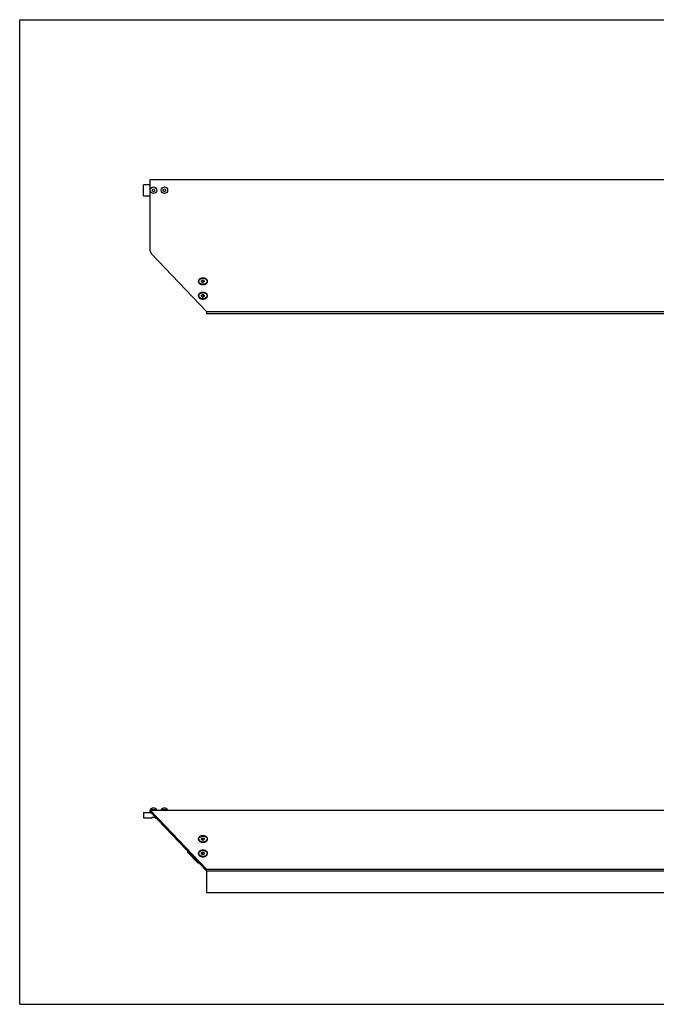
# Model space of a CAD drawing. Header units: inches. Extents: x 0 to 58.7, y 0 to 45.3.
# Tile 1 of 3: x 0 to 29.3, y 0 to 45.3. Entities that reach past the tile are written whole.
import ezdxf

# ---------------------------------------------------------------- set-up
doc = ezdxf.new("R2010")
doc.units = ezdxf.units.IN
doc.header["$LTSCALE"] = 3.226667
doc.header["$MEASUREMENT"] = 0
doc.layers.get('0').update_dxf_attribs({"linetype": 'CONTINUOUS'})
for name, color, linetype in [('300741M_BL4', 7, 'CONTINUOUS'), ('300774M_BL0', 7, 'CONTINUOUS'), ('300834M_BL1', 7, 'CONTINUOUS'), ('300844M_BL7', 7, 'CONTINUOUS'), ('910408M_BL2', 7, 'CONTINUOUS'), ('910408M_BL3', 7, 'CONTINUOUS'), ('930510M_BL5', 7, 'CONTINUOUS'), ('930510M_BL6', 7, 'CONTINUOUS')]:
    doc.layers.add(name, color=color, linetype=linetype)

# ---------------------------------------------------------------- blocks, each defined once
blk = doc.blocks.new('300774M_BL0', base_point=(5.994, 23.158))
at = {"layer": '300774M_BL0', "color": 7, "linetype": 'CONTINUOUS'}
for p, q in [((5.708, 37.231), (5.708, 37.731)), ((6.007, 37.731), (5.708, 37.731)), ((5.708, 37.231), (6.007, 37.231)), ((5.708, 8.836), (5.708, 8.586)), ((5.708, 8.836), (6.007, 8.836)), ((5.708, 8.586), (6.089, 8.586)), ((6.088, 8.588), (6.081, 8.586)), ((6.088, 8.588), (6.088, 8.588)), ((6.089, 8.586), (6.089, 8.586)), ((6.089, 8.586), (6.089, 8.586)), ((6.245, 8.586), (6.244, 8.586)), ((6.245, 8.586), (6.246, 8.586)), ((6.246, 8.586), (6.245, 8.586)), ((6.246, 8.586), (6.279, 8.586)), ((6.254, 8.586), (6.248, 8.588))]:
    blk.add_line(p, q, dxfattribs=at)
blk.add_arc((6.146, 8.273), 0.331, 72.0918, 72.2329, dxfattribs=at)
for points, knots in [([(6.167, 8.601), (6.159, 8.601), (6.143, 8.6), (6.121, 8.597), (6.103, 8.592), (6.092, 8.589), (6.088, 8.588)], [0, 0, 0, 0, 0.309934, 0.594199, 0.830705, 1, 1, 1, 1]), ([(6.167, 8.598), (6.163, 8.598), (6.153, 8.598), (6.136, 8.596), (6.117, 8.593), (6.101, 8.589), (6.092, 8.587), (6.089, 8.586)], [0, 0, 0, 0, 0.181342, 0.356653, 0.66703, 0.892358, 1, 1, 1, 1]), ([(6.247, 8.588), (6.242, 8.589), (6.232, 8.592), (6.218, 8.596), (6.204, 8.598), (6.192, 8.6), (6.18, 8.601), (6.172, 8.601), (6.167, 8.601)], [0, 0, 0, 0, 0.169187, 0.405635, 0.543117, 0.689959, 0.84335, 1, 1, 1, 1]), ([(6.244, 8.586), (6.241, 8.587), (6.232, 8.59), (6.215, 8.594), (6.197, 8.597), (6.181, 8.598), (6.172, 8.598), (6.167, 8.598)], [0, 0, 0, 0, 0.129937, 0.359396, 0.660353, 0.827681, 1, 1, 1, 1])]:
    blk.add_open_spline(points, degree=3, knots=knots, dxfattribs=at)
blk = doc.blocks.new('300834M_BL1', base_point=(28.465, 22.063))
at = {"layer": '300834M_BL1', "color": 7, "linetype": 'CONTINUOUS'}
for p, q in [((6.007, 34.685), (6.007, 37.981)), ((6.007, 37.981), (31.117, 37.981)), ((31.177, 37.981), (33.147, 37.981)), ((33.147, 34.685), (33.147, 37.981)), ((8.607, 31.895), (6.057, 34.569)), ((33.098, 34.569), (30.547, 31.895)), ((8.607, 31.895), (30.547, 31.895)), ((6.007, 8.836), (6.007, 8.94)), ((6.007, 8.94), (33.147, 8.94)), ((6.057, 8.892), (6.057, 8.818)), ((8.607, 6.218), (6.057, 8.892)), ((6.057, 8.818), (8.607, 6.144)), ((33.098, 8.892), (30.547, 6.218)), ((30.547, 6.144), (33.098, 8.818)), ((33.098, 8.818), (33.098, 8.892)), ((33.147, 8.836), (33.147, 8.94)), ((47.511, 8.892), (44.837, 6.218)), ((44.911, 6.144), (47.585, 8.818)), ((47.585, 8.818), (47.511, 8.892)), ((47.627, 8.836), (47.627, 8.94)), ((47.627, 8.94), (50.923, 8.94)), ((47.627, 8.836), (50.173, 8.836)), ((50.673, 8.836), (50.923, 8.836)), ((50.923, 8.836), (50.923, 8.94)), ((8.607, 6.144), (8.607, 6.218)), ((8.607, 6.218), (30.547, 6.218)), ((8.607, 6.144), (30.547, 6.144)), ((30.547, 6.144), (30.547, 6.218)), ((44.911, 6.144), (44.837, 6.218))]:
    blk.add_line(p, q, dxfattribs=at)
for centre, radius, start, end in [((31.147, 37.731), 0.125, 103.9735, 76.0302), ((8.443, 33.145), 0.293, 97.9489, 101.3283), ((8.444, 33.139), 0.299, 96.5962, 97.9576), ((8.444, 33.138), 0.301, 90.0087, 96.6003), ((8.444, 33.138), 0.301, 83.4224, 89.9913), ((8.445, 33.139), 0.299, 81.9017, 83.4269), ((8.446, 33.145), 0.293, 78.6616, 81.9095), ((30.709, 33.145), 0.293, 97.9489, 101.3283), ((30.71, 33.139), 0.299, 96.5962, 97.9576), ((30.71, 33.138), 0.301, 90.0087, 96.6003), ((30.71, 33.138), 0.301, 83.4224, 89.9913), ((30.711, 33.139), 0.299, 81.9017, 83.4269), ((30.712, 33.145), 0.293, 78.6616, 81.9095), ((8.443, 32.482), 0.293, 97.9489, 101.3283), ((8.444, 32.476), 0.299, 96.5962, 97.9576), ((8.444, 32.475), 0.301, 90.0087, 96.6003), ((8.444, 32.475), 0.301, 83.4224, 89.9913), ((8.445, 32.477), 0.299, 81.9017, 83.4269), ((8.446, 32.483), 0.293, 78.6616, 81.9095), ((30.709, 32.482), 0.293, 97.9489, 101.3283), ((30.71, 32.476), 0.299, 96.5962, 97.9576), ((30.71, 32.475), 0.301, 90.0087, 96.6003), ((30.71, 32.475), 0.301, 83.4224, 89.9913), ((30.711, 32.477), 0.299, 81.9017, 83.4269), ((30.712, 32.483), 0.293, 78.6616, 81.9095), ((47.627, 8.776), 0.165, 90, 135), ((47.627, 8.776), 0.06, 90, 135), ((8.443, 7.752), 0.293, 258.6616, 261.9095), ((8.444, 7.758), 0.299, 261.9017, 263.4269), ((8.444, 7.76), 0.301, 263.4224, 269.9913), ((8.444, 7.76), 0.301, 270.0087, 276.6003), ((8.445, 7.758), 0.299, 276.5962, 277.9576), ((8.445, 7.752), 0.293, 277.9489, 281.3283), ((30.709, 7.752), 0.293, 258.6616, 261.9095), ((30.71, 7.758), 0.299, 261.9017, 263.4269), ((30.71, 7.76), 0.301, 263.4224, 269.9913), ((30.71, 7.76), 0.301, 270.0087, 276.6003), ((30.711, 7.758), 0.299, 276.5962, 277.9576), ((30.711, 7.752), 0.293, 277.9489, 281.3283), ((8.443, 7.089), 0.293, 258.6616, 261.9095), ((8.445, 7.089), 0.293, 277.9489, 281.3283), ((30.709, 7.089), 0.293, 258.6616, 261.9095), ((30.711, 7.089), 0.293, 277.9489, 281.3283), ((8.444, 7.095), 0.299, 261.9017, 263.4269), ((8.444, 7.097), 0.301, 263.4224, 269.9913), ((8.444, 7.097), 0.301, 270.0087, 276.6003), ((8.445, 7.095), 0.299, 276.5962, 277.9576), ((30.71, 7.095), 0.299, 261.9017, 263.4269), ((30.71, 7.097), 0.301, 263.4224, 269.9913), ((30.71, 7.097), 0.301, 270.0087, 276.6003), ((30.711, 7.095), 0.299, 276.5962, 277.9576)]:
    blk.add_arc(centre, radius, start, end, dxfattribs=at)
for points, knots in [([(6.008, 34.685), (6.012, 34.674), (6.02, 34.653), (6.032, 34.623), (6.044, 34.594), (6.053, 34.577), (6.057, 34.569)], [0, 0, 0, 0, 0.271865, 0.534804, 0.780038, 1, 1, 1, 1]), ([(33.147, 34.685), (33.143, 34.674), (33.135, 34.653), (33.123, 34.623), (33.111, 34.594), (33.102, 34.577), (33.098, 34.569)], [0, 0, 0, 0, 0.271865, 0.534804, 0.780039, 1, 1, 1, 1]), ([(8.386, 33.433), (8.362, 33.428), (8.328, 33.417), (8.288, 33.392), (8.264, 33.371), (8.246, 33.347), (8.234, 33.321), (8.229, 33.293), (8.231, 33.266), (8.24, 33.239), (8.255, 33.214), (8.277, 33.191), (8.304, 33.171), (8.335, 33.156), (8.369, 33.144), (8.406, 33.137), (8.432, 33.135), (8.444, 33.135)], [0, 0, 0, 0, 0.139805, 0.20499, 0.266377, 0.324029, 0.378596, 0.431232, 0.483499, 0.537019, 0.593162, 0.652823, 0.716315, 0.783474, 0.853789, 0.92643, 1, 1, 1, 1]), ([(8.444, 33.135), (8.457, 33.135), (8.483, 33.137), (8.519, 33.144), (8.554, 33.156), (8.585, 33.171), (8.612, 33.191), (8.634, 33.214), (8.649, 33.239), (8.658, 33.266), (8.66, 33.293), (8.655, 33.321), (8.643, 33.347), (8.625, 33.371), (8.601, 33.392), (8.561, 33.417), (8.527, 33.428), (8.503, 33.433)], [0, 0, 0, 0, 0.07357, 0.146207, 0.216515, 0.28367, 0.347161, 0.406822, 0.462969, 0.516492, 0.56876, 0.621396, 0.67596, 0.73361, 0.794997, 0.860184, 1, 1, 1, 1]), ([(30.652, 33.433), (30.628, 33.428), (30.594, 33.417), (30.554, 33.392), (30.53, 33.371), (30.512, 33.347), (30.5, 33.321), (30.495, 33.293), (30.497, 33.266), (30.506, 33.239), (30.521, 33.214), (30.543, 33.191), (30.57, 33.171), (30.601, 33.156), (30.635, 33.144), (30.672, 33.137), (30.698, 33.135), (30.71, 33.135)], [0, 0, 0, 0, 0.139805, 0.20499, 0.266377, 0.324029, 0.378596, 0.431232, 0.483499, 0.537019, 0.593162, 0.652823, 0.716315, 0.783474, 0.853789, 0.92643, 1, 1, 1, 1]), ([(30.71, 33.135), (30.723, 33.135), (30.749, 33.137), (30.785, 33.144), (30.82, 33.156), (30.851, 33.171), (30.878, 33.191), (30.9, 33.214), (30.915, 33.239), (30.924, 33.266), (30.926, 33.293), (30.921, 33.321), (30.909, 33.347), (30.891, 33.371), (30.867, 33.392), (30.827, 33.417), (30.793, 33.428), (30.769, 33.433)], [0, 0, 0, 0, 0.07357, 0.146207, 0.216515, 0.28367, 0.347161, 0.406822, 0.462969, 0.516492, 0.56876, 0.621396, 0.67596, 0.73361, 0.794997, 0.860184, 1, 1, 1, 1]), ([(8.386, 32.77), (8.362, 32.765), (8.328, 32.754), (8.288, 32.729), (8.264, 32.708), (8.246, 32.684), (8.234, 32.658), (8.229, 32.63), (8.231, 32.603), (8.24, 32.576), (8.255, 32.551), (8.277, 32.528), (8.304, 32.509), (8.335, 32.493), (8.369, 32.481), (8.406, 32.474), (8.432, 32.472), (8.444, 32.472)], [0, 0, 0, 0, 0.139805, 0.20499, 0.266377, 0.324029, 0.378596, 0.431232, 0.483499, 0.537019, 0.593162, 0.652823, 0.716315, 0.783474, 0.853789, 0.92643, 1, 1, 1, 1]), ([(8.444, 32.472), (8.457, 32.472), (8.483, 32.474), (8.519, 32.481), (8.554, 32.493), (8.585, 32.509), (8.612, 32.528), (8.634, 32.551), (8.649, 32.576), (8.658, 32.603), (8.66, 32.63), (8.655, 32.658), (8.643, 32.684), (8.625, 32.708), (8.601, 32.729), (8.561, 32.754), (8.527, 32.765), (8.503, 32.77)], [0, 0, 0, 0, 0.07357, 0.146207, 0.216515, 0.28367, 0.347161, 0.406822, 0.462969, 0.516492, 0.56876, 0.621396, 0.67596, 0.73361, 0.794997, 0.860184, 1, 1, 1, 1]), ([(30.652, 32.77), (30.628, 32.765), (30.594, 32.754), (30.554, 32.729), (30.53, 32.708), (30.512, 32.684), (30.5, 32.658), (30.495, 32.63), (30.497, 32.603), (30.506, 32.576), (30.521, 32.551), (30.543, 32.528), (30.57, 32.509), (30.601, 32.493), (30.635, 32.481), (30.672, 32.474), (30.698, 32.472), (30.71, 32.472)], [0, 0, 0, 0, 0.139805, 0.20499, 0.266377, 0.324029, 0.378596, 0.431232, 0.483499, 0.537019, 0.593162, 0.652823, 0.716315, 0.783474, 0.853789, 0.92643, 1, 1, 1, 1]), ([(30.71, 32.472), (30.723, 32.472), (30.749, 32.474), (30.785, 32.481), (30.82, 32.493), (30.851, 32.509), (30.878, 32.528), (30.9, 32.551), (30.915, 32.576), (30.924, 32.603), (30.926, 32.63), (30.921, 32.658), (30.909, 32.684), (30.891, 32.708), (30.867, 32.729), (30.827, 32.754), (30.793, 32.765), (30.769, 32.77)], [0, 0, 0, 0, 0.07357, 0.146207, 0.216515, 0.28367, 0.347161, 0.406822, 0.462969, 0.516492, 0.56876, 0.621396, 0.67596, 0.73361, 0.794997, 0.860184, 1, 1, 1, 1]), ([(6.007, 8.836), (6.012, 8.836), (6.02, 8.835), (6.037, 8.83), (6.049, 8.823), (6.057, 8.818)], [0, 0, 0, 0, 0.233624, 0.474864, 1, 1, 1, 1]), ([(6.008, 8.94), (6.01, 8.94), (6.014, 8.94), (6.02, 8.937), (6.027, 8.933), (6.035, 8.925), (6.046, 8.911), (6.053, 8.899), (6.057, 8.892)], [0, 0, 0, 0, 0.086819, 0.179486, 0.281596, 0.395921, 0.668, 1, 1, 1, 1]), ([(33.147, 8.94), (33.145, 8.94), (33.141, 8.94), (33.135, 8.937), (33.128, 8.933), (33.12, 8.925), (33.109, 8.911), (33.102, 8.899), (33.098, 8.892)], [0, 0, 0, 0, 0.08681, 0.179463, 0.281572, 0.395909, 0.668003, 1, 1, 1, 1]), ([(33.147, 8.836), (33.143, 8.836), (33.135, 8.835), (33.118, 8.83), (33.106, 8.823), (33.098, 8.818)], [0, 0, 0, 0, 0.233626, 0.474864, 1, 1, 1, 1]), ([(8.444, 7.762), (8.432, 7.762), (8.406, 7.76), (8.369, 7.753), (8.335, 7.742), (8.304, 7.726), (8.277, 7.706), (8.255, 7.684), (8.24, 7.659), (8.231, 7.632), (8.229, 7.604), (8.234, 7.577), (8.246, 7.55), (8.264, 7.526), (8.288, 7.505), (8.328, 7.481), (8.362, 7.469), (8.386, 7.464)], [0, 0, 0, 0, 0.07357, 0.146207, 0.216515, 0.28367, 0.347161, 0.406822, 0.462969, 0.516492, 0.56876, 0.621396, 0.67596, 0.73361, 0.794997, 0.860184, 1, 1, 1, 1]), ([(8.603, 7.508), (8.616, 7.519), (8.634, 7.536), (8.65, 7.564), (8.657, 7.586), (8.66, 7.608), (8.658, 7.63), (8.652, 7.652), (8.637, 7.68), (8.608, 7.712), (8.561, 7.74), (8.505, 7.758), (8.465, 7.762), (8.444, 7.762)], [0, 0, 0, 0, 0.122107, 0.179043, 0.23388, 0.287525, 0.34105, 0.395538, 0.451949, 0.572706, 0.705986, 0.850058, 1, 1, 1, 1]), ([(30.71, 7.762), (30.69, 7.762), (30.65, 7.758), (30.594, 7.74), (30.547, 7.712), (30.518, 7.68), (30.503, 7.652), (30.497, 7.63), (30.495, 7.608), (30.498, 7.586), (30.505, 7.564), (30.521, 7.536), (30.538, 7.519), (30.551, 7.508)], [0, 0, 0, 0, 0.149943, 0.294011, 0.427296, 0.548069, 0.604491, 0.658986, 0.712516, 0.766159, 0.82099, 0.877915, 1, 1, 1, 1]), ([(30.769, 7.464), (30.793, 7.469), (30.827, 7.481), (30.867, 7.505), (30.891, 7.526), (30.909, 7.55), (30.921, 7.577), (30.926, 7.604), (30.924, 7.632), (30.915, 7.659), (30.9, 7.684), (30.878, 7.706), (30.851, 7.726), (30.82, 7.742), (30.785, 7.753), (30.749, 7.76), (30.723, 7.762), (30.71, 7.762)], [0, 0, 0, 0, 0.139805, 0.20499, 0.266377, 0.324029, 0.378596, 0.431232, 0.483499, 0.537019, 0.593162, 0.652823, 0.716315, 0.783474, 0.853789, 0.92643, 1, 1, 1, 1]), ([(8.503, 7.464), (8.511, 7.466), (8.539, 7.473), (8.567, 7.484), (8.585, 7.496)], [0, 0, 0, 0, 0.259929, 1, 1, 1, 1]), ([(8.585, 7.496), (8.587, 7.497), (8.593, 7.501), (8.599, 7.505), (8.603, 7.508)], [0, 0, 0, 0, 0.253634, 1, 1, 1, 1]), ([(30.551, 7.508), (30.553, 7.507), (30.559, 7.503), (30.565, 7.499), (30.57, 7.496)], [0, 0, 0, 0, 0.246397, 1, 1, 1, 1]), ([(30.57, 7.496), (30.576, 7.492), (30.601, 7.478), (30.63, 7.469), (30.652, 7.464)], [0, 0, 0, 0, 0.240099, 1, 1, 1, 1]), ([(8.444, 7.099), (8.432, 7.099), (8.406, 7.097), (8.369, 7.09), (8.335, 7.079), (8.304, 7.063), (8.277, 7.043), (8.255, 7.021), (8.24, 6.996), (8.231, 6.969), (8.229, 6.941), (8.234, 6.914), (8.246, 6.887), (8.264, 6.863), (8.288, 6.842), (8.328, 6.818), (8.362, 6.806), (8.386, 6.801)], [0, 0, 0, 0, 0.07357, 0.146207, 0.216515, 0.28367, 0.347161, 0.406822, 0.462969, 0.516492, 0.56876, 0.621396, 0.67596, 0.73361, 0.794997, 0.860184, 1, 1, 1, 1]), ([(8.603, 6.845), (8.616, 6.856), (8.634, 6.873), (8.65, 6.901), (8.657, 6.923), (8.66, 6.945), (8.658, 6.967), (8.652, 6.989), (8.637, 7.017), (8.608, 7.049), (8.561, 7.077), (8.505, 7.095), (8.465, 7.099), (8.444, 7.099)], [0, 0, 0, 0, 0.12215, 0.179101, 0.233948, 0.287595, 0.341118, 0.395598, 0.451999, 0.572734, 0.705997, 0.850061, 1, 1, 1, 1]), ([(8.503, 6.801), (8.511, 6.803), (8.539, 6.81), (8.567, 6.821), (8.585, 6.833)], [0, 0, 0, 0, 0.259895, 1, 1, 1, 1]), ([(8.585, 6.833), (8.587, 6.834), (8.593, 6.838), (8.599, 6.842), (8.603, 6.845)], [0, 0, 0, 0, 0.253631, 1, 1, 1, 1]), ([(30.71, 7.099), (30.69, 7.099), (30.65, 7.095), (30.594, 7.077), (30.547, 7.049), (30.518, 7.017), (30.503, 6.989), (30.497, 6.967), (30.495, 6.945), (30.498, 6.923), (30.505, 6.901), (30.521, 6.873), (30.538, 6.856), (30.552, 6.845)], [0, 0, 0, 0, 0.14994, 0.293999, 0.427268, 0.548018, 0.60443, 0.658918, 0.712445, 0.766091, 0.820932, 0.877872, 1, 1, 1, 1]), ([(30.552, 6.845), (30.553, 6.844), (30.559, 6.84), (30.565, 6.836), (30.57, 6.833)], [0, 0, 0, 0, 0.2464, 1, 1, 1, 1]), ([(30.57, 6.833), (30.576, 6.829), (30.601, 6.815), (30.63, 6.806), (30.652, 6.801)], [0, 0, 0, 0, 0.240132, 1, 1, 1, 1]), ([(30.769, 6.801), (30.793, 6.806), (30.827, 6.818), (30.867, 6.842), (30.891, 6.863), (30.909, 6.887), (30.921, 6.914), (30.926, 6.941), (30.924, 6.969), (30.915, 6.996), (30.9, 7.021), (30.878, 7.043), (30.851, 7.063), (30.82, 7.079), (30.785, 7.09), (30.749, 7.097), (30.723, 7.099), (30.71, 7.099)], [0, 0, 0, 0, 0.139805, 0.20499, 0.266377, 0.324029, 0.378596, 0.431232, 0.483499, 0.537019, 0.593162, 0.652823, 0.716315, 0.783474, 0.853789, 0.92643, 1, 1, 1, 1])]:
    blk.add_open_spline(points, degree=3, knots=knots, dxfattribs=at)
blk = doc.blocks.new('910408M_BL2', base_point=(6.166, 23.282))
at = {"layer": '910408M_BL2', "color": 7, "linetype": 'CONTINUOUS'}
for p, q in [((6.167, 37.538), (6.118, 37.509)), ((6.118, 37.453), (6.118, 37.509)), ((6.118, 37.453), (6.167, 37.424)), ((6.217, 37.509), (6.167, 37.538)), ((6.167, 37.424), (6.217, 37.453)), ((6.217, 37.509), (6.217, 37.453)), ((6.018, 8.955), (6.018, 8.94)), ((6.317, 8.955), (6.018, 8.955)), ((6.226, 9.027), (6.108, 9.027)), ((6.317, 8.955), (6.317, 8.94))]:
    blk.add_line(p, q, dxfattribs=at)
blk.add_circle((6.167, 37.481), 0.15, dxfattribs=at)
for centre, start, end in [((6.108, 8.934), 90.0001, 166.7094), ((6.226, 8.934), 13.2906, 89.9999)]:
    blk.add_arc(centre, 0.093, start, end, dxfattribs=at)
blk = doc.blocks.new('910408M_BL3', base_point=(6.666, 23.282))
at = {"layer": '910408M_BL3', "color": 7, "linetype": 'CONTINUOUS'}
for p, q in [((6.667, 37.538), (6.618, 37.509)), ((6.618, 37.453), (6.618, 37.509)), ((6.618, 37.453), (6.667, 37.424)), ((6.717, 37.509), (6.667, 37.538)), ((6.667, 37.424), (6.717, 37.453)), ((6.717, 37.509), (6.717, 37.453)), ((6.518, 8.955), (6.518, 8.94)), ((6.817, 8.955), (6.518, 8.955)), ((6.726, 9.027), (6.608, 9.027)), ((6.817, 8.955), (6.817, 8.94))]:
    blk.add_line(p, q, dxfattribs=at)
blk.add_circle((6.667, 37.481), 0.15, dxfattribs=at)
for centre, start, end in [((6.608, 8.934), 90.0001, 166.7094), ((6.726, 8.934), 13.2906, 89.9999)]:
    blk.add_arc(centre, 0.093, start, end, dxfattribs=at)
blk = doc.blocks.new('300741M_BL4', base_point=(7.99, 6.791))
at = {"layer": '300741M_BL4', "color": 7, "linetype": 'CONTINUOUS'}
for p, q in [((7.731, 7.063), (7.731, 7.008)), ((7.731, 7.008), (8.215, 6.52)), ((8.215, 6.555), (8.215, 6.52)), ((8.215, 6.52), (8.249, 6.52))]:
    blk.add_line(p, q, dxfattribs=at)
blk = doc.blocks.new('930510M_BL5', base_point=(8.444, 19.786))
at = {"layer": '930510M_BL5', "color": 7, "linetype": 'CONTINUOUS'}
for p, q in [((8.444, 32.677), (8.385, 32.652)), ((8.385, 32.604), (8.385, 32.652)), ((8.444, 32.644), (8.405, 32.66)), ((8.503, 32.652), (8.444, 32.677)), ((8.484, 32.66), (8.444, 32.644)), ((8.444, 32.644), (8.444, 32.58)), ((8.503, 32.652), (8.503, 32.604)), ((8.248, 32.637), (8.248, 32.628)), ((8.385, 32.604), (8.444, 32.58)), ((8.444, 32.58), (8.503, 32.604)), ((8.641, 32.637), (8.641, 32.628)), ((8.248, 6.935), (8.248, 6.943)), ((8.444, 6.991), (8.385, 6.967)), ((8.385, 6.919), (8.385, 6.967)), ((8.385, 6.919), (8.444, 6.895)), ((8.405, 6.911), (8.444, 6.927)), ((8.444, 6.927), (8.444, 6.991)), ((8.503, 6.967), (8.444, 6.991)), ((8.444, 6.927), (8.484, 6.911)), ((8.444, 6.895), (8.503, 6.919)), ((8.503, 6.967), (8.503, 6.919)), ((8.641, 6.935), (8.641, 6.943))]:
    blk.add_line(p, q, dxfattribs=at)
for centre, radius, start, end in [((8.347, 32.628), 0.0991, 174.2352, 175.151), ((8.346, 32.628), 0.0985, 175.1461, 179.9987), ((8.542, 32.628), 0.0991, 4.849, 5.7886), ((8.543, 32.628), 0.0986, 0.0045, 4.8507), ((8.346, 6.943), 0.0986, 180.0045, 184.8507), ((8.347, 6.943), 0.0991, 184.849, 185.7886), ((8.543, 6.943), 0.0985, 355.1461, 359.9987), ((8.542, 6.943), 0.0991, 354.2352, 355.151)]:
    blk.add_arc(centre, radius, start, end, dxfattribs=at)
for points, knots in [([(8.444, 32.776), (8.438, 32.776), (8.425, 32.775), (8.406, 32.773), (8.387, 32.77), (8.369, 32.766), (8.352, 32.76), (8.335, 32.753), (8.32, 32.745), (8.305, 32.735), (8.292, 32.725), (8.281, 32.714), (8.271, 32.703), (8.262, 32.69), (8.256, 32.677), (8.251, 32.664), (8.248, 32.65), (8.248, 32.641), (8.248, 32.637)], [0, 0, 0, 0, 0.072634, 0.144943, 0.216545, 0.28714, 0.356426, 0.42414, 0.490065, 0.554034, 0.615946, 0.675772, 0.733564, 0.789463, 0.843699, 0.89659, 0.948547, 1, 1, 1, 1]), ([(8.248, 32.638), (8.248, 32.64), (8.249, 32.645), (8.25, 32.651), (8.252, 32.658), (8.255, 32.666), (8.259, 32.677), (8.267, 32.689), (8.275, 32.7), (8.286, 32.711), (8.297, 32.721), (8.31, 32.73), (8.324, 32.739), (8.34, 32.746), (8.356, 32.753), (8.372, 32.758), (8.39, 32.762), (8.408, 32.765), (8.426, 32.767), (8.438, 32.768), (8.444, 32.768)], [0, 0, 0, 0, 0.025604, 0.051346, 0.077279, 0.103452, 0.156674, 0.211355, 0.267741, 0.325996, 0.386209, 0.448395, 0.512501, 0.578413, 0.645969, 0.714961, 0.785142, 0.856237, 0.927974, 1, 1, 1, 1]), ([(8.641, 32.637), (8.641, 32.641), (8.641, 32.65), (8.638, 32.664), (8.633, 32.677), (8.626, 32.69), (8.618, 32.703), (8.608, 32.714), (8.597, 32.725), (8.584, 32.735), (8.569, 32.745), (8.554, 32.753), (8.537, 32.76), (8.52, 32.766), (8.502, 32.77), (8.483, 32.773), (8.464, 32.775), (8.451, 32.776), (8.444, 32.776)], [0, 0, 0, 0, 0.051453, 0.10341, 0.156301, 0.210537, 0.266436, 0.324228, 0.384054, 0.445966, 0.509935, 0.57586, 0.643574, 0.71286, 0.783455, 0.855057, 0.927366, 1, 1, 1, 1]), ([(8.444, 32.768), (8.451, 32.768), (8.463, 32.767), (8.481, 32.765), (8.499, 32.762), (8.516, 32.758), (8.533, 32.753), (8.549, 32.746), (8.564, 32.739), (8.579, 32.73), (8.591, 32.721), (8.603, 32.711), (8.613, 32.7), (8.622, 32.689), (8.629, 32.677), (8.634, 32.666), (8.637, 32.658), (8.639, 32.651), (8.64, 32.645), (8.641, 32.64), (8.641, 32.638)], [0, 0, 0, 0, 0.072023, 0.143758, 0.21485, 0.285029, 0.354019, 0.421574, 0.487487, 0.551594, 0.613781, 0.673995, 0.732253, 0.78864, 0.843323, 0.896547, 0.922721, 0.948654, 0.974397, 1, 1, 1, 1]), ([(8.444, 32.489), (8.438, 32.489), (8.425, 32.49), (8.406, 32.492), (8.387, 32.495), (8.369, 32.499), (8.352, 32.505), (8.335, 32.512), (8.32, 32.52), (8.305, 32.53), (8.292, 32.54), (8.281, 32.551), (8.271, 32.562), (8.262, 32.575), (8.256, 32.588), (8.251, 32.601), (8.248, 32.615), (8.248, 32.624), (8.248, 32.628)], [0, 0, 0, 0, 0.072634, 0.144943, 0.216545, 0.28714, 0.356426, 0.42414, 0.490065, 0.554034, 0.615946, 0.675772, 0.733564, 0.789463, 0.843699, 0.896592, 0.94854, 1, 1, 1, 1]), ([(8.641, 32.628), (8.641, 32.624), (8.641, 32.615), (8.638, 32.601), (8.633, 32.588), (8.626, 32.575), (8.618, 32.562), (8.608, 32.551), (8.597, 32.54), (8.584, 32.53), (8.569, 32.52), (8.554, 32.512), (8.537, 32.505), (8.52, 32.499), (8.502, 32.495), (8.483, 32.492), (8.464, 32.49), (8.451, 32.489), (8.444, 32.489)], [0, 0, 0, 0, 0.05146, 0.103408, 0.156301, 0.210537, 0.266435, 0.324227, 0.384053, 0.445965, 0.509934, 0.575859, 0.643573, 0.712859, 0.783454, 0.855057, 0.927366, 1, 1, 1, 1]), ([(8.248, 6.943), (8.248, 6.948), (8.248, 6.957), (8.251, 6.97), (8.256, 6.984), (8.262, 6.997), (8.271, 7.009), (8.281, 7.021), (8.292, 7.032), (8.305, 7.042), (8.32, 7.051), (8.335, 7.059), (8.352, 7.066), (8.369, 7.072), (8.387, 7.077), (8.406, 7.08), (8.425, 7.082), (8.438, 7.082), (8.444, 7.082)], [0, 0, 0, 0, 0.05146, 0.103408, 0.156301, 0.210537, 0.266435, 0.324227, 0.384053, 0.445965, 0.509934, 0.575859, 0.643573, 0.712859, 0.783454, 0.855057, 0.927366, 1, 1, 1, 1]), ([(8.248, 6.935), (8.248, 6.93), (8.248, 6.921), (8.251, 6.908), (8.256, 6.894), (8.262, 6.881), (8.271, 6.869), (8.281, 6.857), (8.292, 6.846), (8.305, 6.836), (8.32, 6.827), (8.335, 6.819), (8.352, 6.812), (8.369, 6.806), (8.387, 6.801), (8.406, 6.798), (8.425, 6.796), (8.438, 6.796), (8.444, 6.796)], [0, 0, 0, 0, 0.051453, 0.10341, 0.156301, 0.210537, 0.266436, 0.324228, 0.384054, 0.445966, 0.509935, 0.57586, 0.643574, 0.71286, 0.783455, 0.855057, 0.927366, 1, 1, 1, 1]), ([(8.444, 6.804), (8.438, 6.804), (8.426, 6.804), (8.408, 6.806), (8.39, 6.809), (8.372, 6.813), (8.356, 6.819), (8.34, 6.825), (8.324, 6.833), (8.31, 6.841), (8.297, 6.85), (8.286, 6.86), (8.276, 6.871), (8.267, 6.883), (8.26, 6.895), (8.255, 6.905), (8.252, 6.914), (8.25, 6.92), (8.249, 6.927), (8.248, 6.931), (8.248, 6.933)], [0, 0, 0, 0, 0.072023, 0.143758, 0.21485, 0.285029, 0.354019, 0.421574, 0.487487, 0.551594, 0.613781, 0.673995, 0.732253, 0.78864, 0.843323, 0.896547, 0.922721, 0.948654, 0.974397, 1, 1, 1, 1]), ([(8.444, 7.082), (8.451, 7.082), (8.464, 7.082), (8.483, 7.08), (8.502, 7.077), (8.52, 7.072), (8.537, 7.066), (8.554, 7.059), (8.569, 7.051), (8.584, 7.042), (8.597, 7.032), (8.608, 7.021), (8.618, 7.009), (8.626, 6.997), (8.633, 6.984), (8.638, 6.97), (8.641, 6.957), (8.641, 6.948), (8.641, 6.943)], [0, 0, 0, 0, 0.072634, 0.144943, 0.216545, 0.28714, 0.356426, 0.42414, 0.490065, 0.554034, 0.615946, 0.675772, 0.733564, 0.789463, 0.843699, 0.896592, 0.94854, 1, 1, 1, 1]), ([(8.444, 6.796), (8.451, 6.796), (8.464, 6.796), (8.483, 6.798), (8.502, 6.801), (8.52, 6.806), (8.537, 6.812), (8.554, 6.819), (8.569, 6.827), (8.584, 6.836), (8.597, 6.846), (8.608, 6.857), (8.618, 6.869), (8.626, 6.881), (8.633, 6.894), (8.638, 6.908), (8.641, 6.921), (8.641, 6.93), (8.641, 6.935)], [0, 0, 0, 0, 0.072634, 0.144943, 0.216545, 0.28714, 0.356426, 0.42414, 0.490065, 0.554034, 0.615946, 0.675772, 0.733564, 0.789463, 0.843699, 0.89659, 0.948547, 1, 1, 1, 1]), ([(8.641, 6.933), (8.641, 6.931), (8.64, 6.927), (8.639, 6.92), (8.637, 6.914), (8.634, 6.905), (8.629, 6.895), (8.622, 6.883), (8.613, 6.871), (8.603, 6.86), (8.591, 6.85), (8.579, 6.841), (8.564, 6.833), (8.549, 6.825), (8.533, 6.819), (8.516, 6.813), (8.499, 6.809), (8.481, 6.806), (8.463, 6.804), (8.451, 6.804), (8.444, 6.804)], [0, 0, 0, 0, 0.025604, 0.051346, 0.077279, 0.103452, 0.156674, 0.211355, 0.267741, 0.325996, 0.386209, 0.448395, 0.512501, 0.578413, 0.645969, 0.714961, 0.785142, 0.856237, 0.927974, 1, 1, 1, 1])]:
    blk.add_open_spline(points, degree=3, knots=knots, dxfattribs=at)
blk = doc.blocks.new('930510M_BL6', base_point=(8.444, 20.449))
at = {"layer": '930510M_BL6', "color": 7, "linetype": 'CONTINUOUS'}
for p, q in [((8.248, 33.3), (8.248, 33.291)), ((8.444, 33.339), (8.385, 33.315)), ((8.385, 33.267), (8.385, 33.315)), ((8.385, 33.267), (8.444, 33.243)), ((8.444, 33.307), (8.405, 33.323)), ((8.503, 33.315), (8.444, 33.339)), ((8.484, 33.323), (8.444, 33.307)), ((8.444, 33.307), (8.444, 33.243)), ((8.444, 33.243), (8.503, 33.267)), ((8.503, 33.315), (8.503, 33.267)), ((8.641, 33.3), (8.641, 33.291)), ((8.248, 7.598), (8.248, 7.606)), ((8.444, 7.654), (8.385, 7.63)), ((8.385, 7.582), (8.385, 7.63)), ((8.385, 7.582), (8.444, 7.558)), ((8.405, 7.574), (8.444, 7.59)), ((8.444, 7.59), (8.444, 7.654)), ((8.503, 7.63), (8.444, 7.654)), ((8.444, 7.59), (8.484, 7.574)), ((8.444, 7.558), (8.503, 7.582)), ((8.503, 7.63), (8.503, 7.582)), ((8.641, 7.598), (8.641, 7.606))]:
    blk.add_line(p, q, dxfattribs=at)
for centre, radius, start, end in [((8.347, 33.291), 0.0991, 174.2352, 175.151), ((8.346, 33.291), 0.0985, 175.1461, 179.9987), ((8.542, 33.291), 0.0991, 4.849, 5.7886), ((8.543, 33.291), 0.0986, 0.0045, 4.8507), ((8.346, 7.606), 0.0986, 180.0045, 184.8507), ((8.347, 7.606), 0.0991, 184.849, 185.7886), ((8.543, 7.606), 0.0985, 355.1461, 359.9987), ((8.542, 7.606), 0.0991, 354.2352, 355.151)]:
    blk.add_arc(centre, radius, start, end, dxfattribs=at)
for points, knots in [([(8.444, 33.439), (8.438, 33.439), (8.425, 33.438), (8.406, 33.436), (8.387, 33.433), (8.369, 33.428), (8.352, 33.423), (8.335, 33.416), (8.32, 33.407), (8.305, 33.398), (8.292, 33.388), (8.281, 33.377), (8.271, 33.365), (8.262, 33.353), (8.256, 33.34), (8.251, 33.327), (8.248, 33.313), (8.248, 33.304), (8.248, 33.3)], [0, 0, 0, 0, 0.072634, 0.144943, 0.216545, 0.28714, 0.356426, 0.42414, 0.490065, 0.554034, 0.615946, 0.675772, 0.733564, 0.789463, 0.843699, 0.89659, 0.948547, 1, 1, 1, 1]), ([(8.248, 33.301), (8.248, 33.303), (8.249, 33.308), (8.25, 33.314), (8.252, 33.321), (8.255, 33.329), (8.259, 33.34), (8.267, 33.352), (8.275, 33.363), (8.286, 33.374), (8.297, 33.384), (8.31, 33.393), (8.324, 33.402), (8.34, 33.409), (8.356, 33.416), (8.372, 33.421), (8.39, 33.425), (8.408, 33.428), (8.426, 33.43), (8.438, 33.43), (8.444, 33.43)], [0, 0, 0, 0, 0.025604, 0.051346, 0.077279, 0.103452, 0.156674, 0.211355, 0.267741, 0.325996, 0.386209, 0.448395, 0.512501, 0.578413, 0.645969, 0.714961, 0.785142, 0.856237, 0.927974, 1, 1, 1, 1]), ([(8.444, 33.152), (8.438, 33.152), (8.425, 33.152), (8.406, 33.154), (8.387, 33.158), (8.369, 33.162), (8.352, 33.168), (8.335, 33.175), (8.32, 33.183), (8.305, 33.192), (8.292, 33.203), (8.281, 33.214), (8.271, 33.225), (8.262, 33.238), (8.256, 33.251), (8.251, 33.264), (8.248, 33.277), (8.248, 33.287), (8.248, 33.291)], [0, 0, 0, 0, 0.072634, 0.144943, 0.216545, 0.28714, 0.356426, 0.42414, 0.490065, 0.554034, 0.615946, 0.675772, 0.733564, 0.789463, 0.843699, 0.896592, 0.94854, 1, 1, 1, 1]), ([(8.641, 33.3), (8.641, 33.304), (8.641, 33.313), (8.638, 33.327), (8.633, 33.34), (8.626, 33.353), (8.618, 33.365), (8.608, 33.377), (8.597, 33.388), (8.584, 33.398), (8.569, 33.407), (8.554, 33.416), (8.537, 33.423), (8.52, 33.428), (8.502, 33.433), (8.483, 33.436), (8.464, 33.438), (8.451, 33.439), (8.444, 33.439)], [0, 0, 0, 0, 0.051453, 0.10341, 0.156301, 0.210537, 0.266436, 0.324228, 0.384054, 0.445966, 0.509935, 0.57586, 0.643574, 0.71286, 0.783455, 0.855057, 0.927366, 1, 1, 1, 1]), ([(8.444, 33.43), (8.451, 33.43), (8.463, 33.43), (8.481, 33.428), (8.499, 33.425), (8.516, 33.421), (8.533, 33.416), (8.549, 33.409), (8.564, 33.402), (8.579, 33.393), (8.591, 33.384), (8.603, 33.374), (8.613, 33.363), (8.622, 33.352), (8.629, 33.34), (8.634, 33.329), (8.637, 33.321), (8.639, 33.314), (8.64, 33.308), (8.641, 33.303), (8.641, 33.301)], [0, 0, 0, 0, 0.072023, 0.143758, 0.21485, 0.285029, 0.354019, 0.421574, 0.487487, 0.551594, 0.613781, 0.673995, 0.732253, 0.78864, 0.843323, 0.896547, 0.922721, 0.948654, 0.974397, 1, 1, 1, 1]), ([(8.641, 33.291), (8.641, 33.287), (8.641, 33.277), (8.638, 33.264), (8.633, 33.251), (8.626, 33.238), (8.618, 33.225), (8.608, 33.214), (8.597, 33.203), (8.584, 33.192), (8.569, 33.183), (8.554, 33.175), (8.537, 33.168), (8.52, 33.162), (8.502, 33.158), (8.483, 33.154), (8.464, 33.152), (8.451, 33.152), (8.444, 33.152)], [0, 0, 0, 0, 0.05146, 0.103408, 0.156301, 0.210537, 0.266435, 0.324227, 0.384053, 0.445965, 0.509934, 0.575859, 0.643573, 0.712859, 0.783454, 0.855057, 0.927366, 1, 1, 1, 1]), ([(8.248, 7.606), (8.248, 7.611), (8.248, 7.62), (8.251, 7.633), (8.256, 7.647), (8.262, 7.66), (8.271, 7.672), (8.281, 7.684), (8.292, 7.695), (8.305, 7.705), (8.32, 7.714), (8.335, 7.722), (8.352, 7.729), (8.369, 7.735), (8.387, 7.74), (8.406, 7.743), (8.425, 7.745), (8.438, 7.745), (8.444, 7.745)], [0, 0, 0, 0, 0.05146, 0.103408, 0.156301, 0.210537, 0.266435, 0.324227, 0.384053, 0.445965, 0.509934, 0.575859, 0.643573, 0.712859, 0.783454, 0.855057, 0.927366, 1, 1, 1, 1]), ([(8.444, 7.745), (8.451, 7.745), (8.464, 7.745), (8.483, 7.743), (8.502, 7.74), (8.52, 7.735), (8.537, 7.729), (8.554, 7.722), (8.569, 7.714), (8.584, 7.705), (8.597, 7.695), (8.608, 7.684), (8.618, 7.672), (8.626, 7.66), (8.633, 7.647), (8.638, 7.633), (8.641, 7.62), (8.641, 7.611), (8.641, 7.606)], [0, 0, 0, 0, 0.072634, 0.144943, 0.216545, 0.28714, 0.356426, 0.42414, 0.490065, 0.554034, 0.615946, 0.675772, 0.733564, 0.789463, 0.843699, 0.896592, 0.94854, 1, 1, 1, 1]), ([(8.248, 7.598), (8.248, 7.593), (8.248, 7.584), (8.251, 7.57), (8.256, 7.557), (8.262, 7.544), (8.271, 7.532), (8.281, 7.52), (8.292, 7.509), (8.305, 7.499), (8.32, 7.49), (8.335, 7.482), (8.352, 7.475), (8.369, 7.469), (8.387, 7.464), (8.406, 7.461), (8.425, 7.459), (8.438, 7.459), (8.444, 7.459)], [0, 0, 0, 0, 0.051453, 0.10341, 0.156301, 0.210537, 0.266436, 0.324228, 0.384054, 0.445966, 0.509935, 0.57586, 0.643574, 0.71286, 0.783455, 0.855057, 0.927366, 1, 1, 1, 1]), ([(8.444, 7.467), (8.438, 7.467), (8.426, 7.467), (8.408, 7.469), (8.39, 7.472), (8.372, 7.476), (8.356, 7.482), (8.34, 7.488), (8.324, 7.496), (8.31, 7.504), (8.297, 7.513), (8.286, 7.523), (8.276, 7.534), (8.267, 7.546), (8.26, 7.558), (8.255, 7.568), (8.252, 7.577), (8.25, 7.583), (8.249, 7.59), (8.248, 7.594), (8.248, 7.596)], [0, 0, 0, 0, 0.072023, 0.143758, 0.21485, 0.285029, 0.354019, 0.421574, 0.487487, 0.551594, 0.613781, 0.673995, 0.732253, 0.78864, 0.843323, 0.896547, 0.922721, 0.948654, 0.974397, 1, 1, 1, 1]), ([(8.444, 7.459), (8.451, 7.459), (8.464, 7.459), (8.483, 7.461), (8.502, 7.464), (8.52, 7.469), (8.537, 7.475), (8.554, 7.482), (8.569, 7.49), (8.584, 7.499), (8.597, 7.509), (8.608, 7.52), (8.618, 7.532), (8.626, 7.544), (8.633, 7.557), (8.638, 7.57), (8.641, 7.584), (8.641, 7.593), (8.641, 7.598)], [0, 0, 0, 0, 0.072634, 0.144943, 0.216545, 0.28714, 0.356426, 0.42414, 0.490065, 0.554034, 0.615946, 0.675772, 0.733564, 0.789463, 0.843699, 0.89659, 0.948547, 1, 1, 1, 1]), ([(8.641, 7.596), (8.641, 7.594), (8.64, 7.59), (8.639, 7.583), (8.637, 7.577), (8.634, 7.568), (8.629, 7.558), (8.622, 7.546), (8.613, 7.534), (8.603, 7.523), (8.591, 7.513), (8.579, 7.504), (8.564, 7.496), (8.549, 7.488), (8.533, 7.482), (8.516, 7.476), (8.499, 7.472), (8.481, 7.469), (8.463, 7.467), (8.451, 7.467), (8.444, 7.467)], [0, 0, 0, 0, 0.025604, 0.051346, 0.077279, 0.103452, 0.156674, 0.211355, 0.267741, 0.325996, 0.386209, 0.448395, 0.512501, 0.578413, 0.645969, 0.714961, 0.785142, 0.856237, 0.927974, 1, 1, 1, 1])]:
    blk.add_open_spline(points, degree=3, knots=knots, dxfattribs=at)
blk = doc.blocks.new('300844M_BL7', base_point=(29.666, 18.515))
at = {"layer": '300844M_BL7', "color": 7, "linetype": 'CONTINUOUS'}
for p, q in [((8.607, 31.895), (8.607, 31.783)), ((30.547, 31.783), (8.607, 31.783)), ((30.547, 31.783), (30.547, 31.895)), ((46.514, 7.679), (47.619, 8.784)), ((47.585, 8.818), (47.619, 8.784)), ((45.497, 6.663), (44.79, 5.956)), ((8.607, 6.144), (8.607, 5.135)), ((30.547, 5.135), (30.547, 6.144)), ((44.725, 5.913), (44.725, 5.243)), ((44.911, 6.144), (44.756, 5.99)), ((44.773, 5.913), (44.773, 5.243)), ((30.547, 5.135), (8.607, 5.135)), ((44.833, 5.183), (50.725, 5.183)), ((44.833, 5.135), (50.725, 5.135)), ((50.725, 5.135), (50.725, 5.183))]:
    blk.add_line(p, q, dxfattribs=at)
for centre, radius, start, end in [((44.833, 5.913), 0.108, 135, 180), ((44.833, 5.913), 0.06, 135, 180), ((44.833, 5.243), 0.108, 180, 270), ((44.833, 5.243), 0.06, 180, 270)]:
    blk.add_arc(centre, radius, start, end, dxfattribs=at)

msp = doc.modelspace()

# ---------------------------------------------------------------- linework, layer by layer
at = {"color": 7, "linetype": 'CONTINUOUS'}
for p, q in [((0, 0), (0, 45.333)), ((0, 45.333), (58.667, 45.333)), ((0, 0), (58.667, 0))]:
    msp.add_line(p, q, dxfattribs=at)

# ---------------------------------------------------------------- block references
at = {"layer": '300741M_BL4'}
msp.add_blockref('300741M_BL4', (7.99, 6.791), dxfattribs=at)
at = {"layer": '300774M_BL0'}
msp.add_blockref('300774M_BL0', (5.994, 23.158), dxfattribs=at)
at = {"layer": '300834M_BL1'}
msp.add_blockref('300834M_BL1', (28.465, 22.063), dxfattribs=at)
at = {"layer": '300844M_BL7'}
msp.add_blockref('300844M_BL7', (29.666, 18.515), dxfattribs=at)
at = {"layer": '910408M_BL2'}
msp.add_blockref('910408M_BL2', (6.166, 23.282), dxfattribs=at)
at = {"layer": '910408M_BL3'}
msp.add_blockref('910408M_BL3', (6.666, 23.282), dxfattribs=at)
at = {"layer": '930510M_BL5'}
msp.add_blockref('930510M_BL5', (8.444, 19.786), dxfattribs=at)
at = {"layer": '930510M_BL6'}
msp.add_blockref('930510M_BL6', (8.444, 20.449), dxfattribs=at)

doc.saveas('drawing.dxf')
